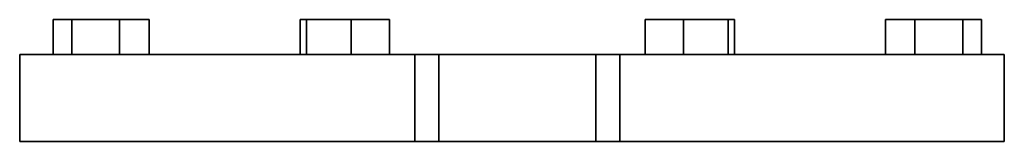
# Model space of a CAD drawing. Header units: millimetres. Extents: x 436 to 1321, y -1379 to 1435.
# Tile 25 of 27: x 444 to 726, y 900 to 935. Entities that reach past the tile are written whole.
import ezdxf

# ---------------------------------------------------------------- set-up
doc = ezdxf.new("R2010")
doc.units = ezdxf.units.MM
doc.layers.add('VSI344-454_FLANG', color=7, linetype='Continuous')

# ---------------------------------------------------------------- blocks, each defined once
blk = doc.blocks.new('SE')
at = {"layer": 'VSI344-454_FLANG', "color": 7, "linetype": 'Continuous', "lineweight": 35}
for p, q in [((453.63, 934.52), (453.63, 924.52)), ((453.63, 934.52), (458.93, 934.52)), ((458.93, 934.52), (458.93, 924.52)), ((458.93, 934.52), (472.67, 934.52)), ((472.67, 934.52), (472.67, 924.52)), ((472.67, 934.52), (481.1, 934.52)), ((481.1, 934.52), (481.1, 924.52)), ((524.38, 934.52), (524.38, 924.52)), ((524.38, 934.52), (526.19, 934.52)), ((526.19, 934.52), (526.19, 924.52)), ((526.19, 934.52), (538.99, 934.52)), ((538.99, 934.52), (538.99, 924.52)), ((538.99, 934.52), (549.98, 934.52)), ((549.98, 934.52), (549.98, 924.52)), ((623.11, 934.52), (623.11, 924.52)), ((623.11, 934.52), (634.1, 934.52)), ((634.1, 934.52), (634.1, 924.52)), ((634.1, 934.52), (646.91, 934.52)), ((646.91, 934.52), (646.91, 924.52)), ((646.91, 934.52), (648.71, 934.52)), ((648.71, 934.52), (648.71, 924.52)), ((691.99, 934.52), (691.99, 924.52)), ((691.99, 934.52), (700.42, 934.52)), ((700.42, 934.52), (700.42, 924.52)), ((700.42, 934.52), (714.16, 934.52)), ((714.16, 934.52), (714.16, 924.52)), ((714.16, 934.52), (719.46, 934.52)), ((719.46, 934.52), (719.46, 924.52)), ((557.22, 924.52), (444.05, 924.52)), ((444.05, 924.52), (444.05, 899.52)), ((557.22, 924.52), (564.05, 924.52)), ((557.22, 924.52), (557.22, 899.52)), ((564.05, 924.52), (609.05, 924.52)), ((564.05, 899.52), (564.05, 924.52)), ((609.05, 924.52), (615.88, 924.52)), ((609.05, 899.52), (609.05, 924.52)), ((726, 924.52), (615.88, 924.52)), ((615.88, 924.52), (615.88, 899.52)), ((726, 924.52), (726, 899.52)), ((444.05, 899.52), (557.22, 899.52)), ((557.22, 899.52), (564.05, 899.52)), ((564.05, 899.52), (609.05, 899.52)), ((609.05, 899.52), (615.88, 899.52)), ((726, 899.52), (615.88, 899.52))]:
    blk.add_line(p, q, dxfattribs=at)

msp = doc.modelspace()

# ---------------------------------------------------------------- block references
msp.add_blockref('SE', (0, 0))

doc.saveas('drawing.dxf')
